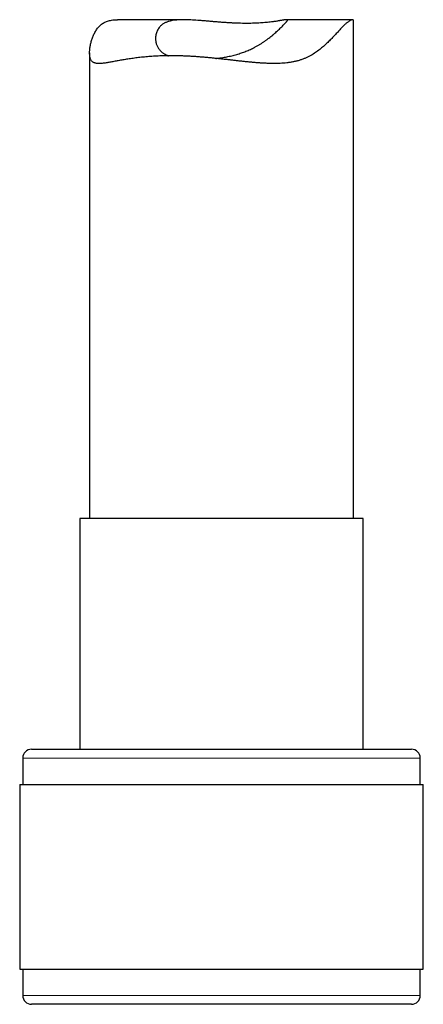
# Model space of a CAD drawing. Header units: millimetres. Extents: x 8 to 869, y 12 to 834.
# Tile 5 of 216: x 191 to 213, y 515 to 571. Entities that reach past the tile are written whole.
import ezdxf

# ---------------------------------------------------------------- set-up
doc = ezdxf.new("R2010")
doc.units = ezdxf.units.MM

msp = doc.modelspace()

# ---------------------------------------------------------------- linework, layer by layer
at = {"color": 7, "linetype": 'Continuous', "lineweight": 30}
for p, q in [((199.839, 570.802), (196.084, 570.802)), ((209.441, 570.802), (205.686, 570.802)), ((209.494, 542.44), (209.494, 570.749)), ((194.494, 568.917), (194.494, 542.44)), ((193.944, 542.44), (193.944, 529.317)), ((210.044, 542.44), (193.944, 542.44)), ((210.044, 529.317), (210.044, 542.44)), ((191.194, 529.317), (212.794, 529.317)), ((190.694, 528.817), (190.694, 527.317)), ((213.294, 527.317), (213.294, 528.817)), ((190.519, 527.317), (190.519, 516.817)), ((190.519, 527.317), (213.469, 527.317)), ((213.469, 516.817), (213.469, 527.317)), ((190.519, 516.817), (213.469, 516.817)), ((190.694, 516.817), (190.694, 515.317)), ((213.294, 515.317), (213.294, 516.817)), ((197.876, 514.817), (191.194, 514.817)), ((212.794, 514.817), (197.876, 514.817))]:
    msp.add_line(p, q, dxfattribs=at)
at = {"color": 252, "linetype": 'Continuous', "lineweight": 0}
for p, q in [((213.294, 528.817), (190.694, 528.817)), ((190.694, 515.317), (197.686, 515.317)), ((197.686, 515.317), (213.294, 515.317))]:
    msp.add_line(p, q, dxfattribs=at)
at = {"color": 7, "linetype": 'Continuous', "lineweight": 30}
for centre, start, end in [((191.194, 528.817), 90, 180), ((212.794, 528.817), 0, 90), ((191.194, 515.317), 180, 270), ((212.794, 515.317), 270, 0)]:
    msp.add_arc(centre, 0.5, start, end, dxfattribs=at)
for points, knots in [([(199.135, 568.751), (199.072, 568.751), (198.947, 568.75), (198.762, 568.747), (198.578, 568.742), (198.396, 568.735), (198.216, 568.726), (198.039, 568.715), (197.864, 568.702), (197.692, 568.688), (197.523, 568.671), (197.358, 568.654), (197.197, 568.635), (197.04, 568.614), (196.889, 568.594), (196.742, 568.572), (196.598, 568.55), (196.458, 568.527), (196.322, 568.504), (196.19, 568.48), (196.062, 568.457), (195.938, 568.435), (195.818, 568.413), (195.703, 568.393), (195.592, 568.374), (195.481, 568.355), (195.371, 568.339), (195.261, 568.325), (195.158, 568.315), (195.062, 568.31), (194.973, 568.311), (194.891, 568.318), (194.816, 568.332), (194.753, 568.352), (194.699, 568.379), (194.655, 568.411), (194.616, 568.449), (194.582, 568.495), (194.554, 568.549), (194.532, 568.611), (194.515, 568.68), (194.503, 568.755), (194.496, 568.836), (194.494, 568.922), (194.496, 569.012), (194.503, 569.106), (194.515, 569.204), (194.531, 569.304), (194.552, 569.407), (194.576, 569.511), (194.606, 569.615), (194.639, 569.719), (194.677, 569.823), (194.72, 569.926), (194.768, 570.027), (194.821, 570.127), (194.88, 570.223), (194.944, 570.314), (195.015, 570.399), (195.092, 570.477), (195.176, 570.547), (195.266, 570.608), (195.362, 570.66), (195.464, 570.704), (195.572, 570.74), (195.687, 570.767), (195.808, 570.787), (195.936, 570.798), (196.028, 570.803), (196.079, 570.801), (196.084, 570.801)], [0, 0, 0, 0, 0.0141842, 0.0283802, 0.0427304, 0.0570806, 0.0714794, 0.0858782, 0.1003829, 0.1148877, 0.1294405, 0.1439934, 0.1585311, 0.1730805, 0.1872522, 0.2014344, 0.2157621, 0.2300898, 0.2444599, 0.25883, 0.2732937, 0.2877573, 0.3022654, 0.3167733, 0.3312623, 0.3457632, 0.362524, 0.3792845, 0.3961328, 0.4129807, 0.4299454, 0.4469097, 0.4640015, 0.4810927, 0.4953296, 0.5095663, 0.5239075, 0.5382485, 0.5527221, 0.5671959, 0.5817845, 0.5963737, 0.6106737, 0.6249918, 0.63947, 0.6539487, 0.6684731, 0.6829977, 0.6975995, 0.7122014, 0.7268304, 0.7414594, 0.7560476, 0.7706431, 0.7856382, 0.8006329, 0.8156827, 0.8307319, 0.8458802, 0.8610274, 0.8763062, 0.8915849, 0.9066501, 0.9217155, 0.9369212, 0.9521271, 0.9674859, 0.9828451, 0.9983302, 1, 1, 1, 1]), ([(201.675, 568.6), (201.687, 568.601), (201.746, 568.608), (201.855, 568.622), (202, 568.642), (202.145, 568.665), (202.291, 568.692), (202.436, 568.721), (202.58, 568.753), (202.723, 568.789), (202.863, 568.827), (202.998, 568.868), (203.13, 568.911), (203.26, 568.957), (203.388, 569.006), (203.514, 569.058), (203.637, 569.113), (203.757, 569.17), (203.886, 569.236), (204.021, 569.309), (204.163, 569.392), (204.299, 569.478), (204.431, 569.566), (204.557, 569.656), (204.679, 569.747), (204.795, 569.839), (204.91, 569.934), (205.023, 570.031), (205.133, 570.13), (205.237, 570.227), (205.333, 570.319), (205.421, 570.405), (205.489, 570.473), (205.541, 570.525), (205.581, 570.565), (205.617, 570.602), (205.648, 570.636), (205.676, 570.666), (205.699, 570.694), (205.718, 570.718), (205.732, 570.738), (205.741, 570.756), (205.745, 570.77), (205.744, 570.781), (205.739, 570.79), (205.729, 570.797), (205.714, 570.8), (205.694, 570.802), (205.669, 570.802), (205.638, 570.799), (205.603, 570.795), (205.562, 570.789), (205.517, 570.782), (205.466, 570.773), (205.411, 570.764), (205.35, 570.753), (205.286, 570.742), (205.217, 570.731), (205.126, 570.716), (205.027, 570.701), (204.924, 570.687), (204.822, 570.674), (204.693, 570.658), (204.536, 570.642), (204.374, 570.628), (204.207, 570.616), (204.033, 570.606), (203.85, 570.599), (203.661, 570.594), (203.47, 570.592), (203.277, 570.593), (203.082, 570.596), (202.882, 570.602), (202.678, 570.61), (202.472, 570.621), (202.266, 570.633), (202.061, 570.647), (201.857, 570.663), (201.651, 570.68), (201.445, 570.697), (201.241, 570.715), (201.039, 570.733), (200.839, 570.75), (200.641, 570.765), (200.446, 570.779), (200.255, 570.791), (200.069, 570.798), (199.91, 570.802), (199.778, 570.802), (199.672, 570.8), (199.571, 570.795), (199.474, 570.789), (199.381, 570.78), (199.268, 570.766), (199.137, 570.744), (199.015, 570.713), (198.918, 570.682), (198.843, 570.652), (198.772, 570.619), (198.705, 570.583), (198.643, 570.542), (198.585, 570.498), (198.532, 570.45), (198.473, 570.388), (198.412, 570.308), (198.355, 570.209), (198.309, 570.105), (198.276, 569.995), (198.254, 569.884), (198.244, 569.78), (198.244, 569.686), (198.251, 569.601), (198.265, 569.517), (198.285, 569.434), (198.313, 569.353), (198.349, 569.274), (198.392, 569.197), (198.438, 569.131), (198.485, 569.074), (198.544, 569.012), (198.609, 568.955), (198.681, 568.903), (198.753, 568.857), (198.848, 568.805), (198.93, 568.768), (198.976, 568.751), (198.978, 568.75)], [0, 0, 0, 0, 0.0016401, 0.0085326, 0.0154373, 0.0223923, 0.0293473, 0.0363541, 0.0433609, 0.0504206, 0.0574935, 0.0642745, 0.0710669, 0.0779039, 0.084741, 0.091621, 0.098501, 0.1054217, 0.112352, 0.1212465, 0.1301589, 0.1391333, 0.1481236, 0.1571935, 0.1662782, 0.1754227, 0.184582, 0.194747, 0.2049342, 0.2152998, 0.2256948, 0.2360359, 0.2464168, 0.2527104, 0.2590145, 0.2653625, 0.2717106, 0.2781047, 0.2844987, 0.2909401, 0.2973934, 0.3036847, 0.3099869, 0.3163323, 0.3226777, 0.3290654, 0.3354533, 0.3418826, 0.348322, 0.3548543, 0.3613966, 0.3679786, 0.3745607, 0.3811815, 0.3878024, 0.3944619, 0.4011309, 0.4075197, 0.4139167, 0.4258821, 0.4318929, 0.4379037, 0.4485223, 0.4591793, 0.4690126, 0.478877, 0.4889295, 0.499016, 0.5090585, 0.5191353, 0.5287482, 0.5383913, 0.5482161, 0.5580727, 0.5678833, 0.5777251, 0.5873155, 0.5969345, 0.6067312, 0.6165578, 0.6263348, 0.6361414, 0.6459626, 0.6558143, 0.6658532, 0.675926, 0.6859553, 0.6960205, 0.7024375, 0.7088646, 0.7148853, 0.7209061, 0.7269627, 0.7330193, 0.743743, 0.7545212, 0.761015, 0.7675211, 0.7740771, 0.7806332, 0.7872392, 0.7938453, 0.8005007, 0.8071679, 0.8181091, 0.8290918, 0.840281, 0.851503, 0.8626641, 0.8738528, 0.8823417, 0.8908425, 0.8993947, 0.9079602, 0.9165962, 0.9252477, 0.9339563, 0.942683, 0.9489261, 0.9551766, 0.9668668, 0.9727403, 0.9786138, 0.9889941, 0.9994162, 1, 1, 1, 1]), ([(209.493, 570.749), (209.494, 570.752), (209.495, 570.766), (209.488, 570.781), (209.475, 570.795), (209.457, 570.801), (209.434, 570.802), (209.405, 570.797), (209.371, 570.786), (209.331, 570.768), (209.286, 570.743), (209.236, 570.71), (209.182, 570.671), (209.123, 570.624), (209.06, 570.57), (208.992, 570.508), (208.92, 570.438), (208.845, 570.361), (208.766, 570.277), (208.686, 570.191), (208.605, 570.103), (208.524, 570.014), (208.44, 569.924), (208.326, 569.802), (208.179, 569.649), (207.993, 569.465), (207.827, 569.314), (207.687, 569.195), (207.577, 569.106), (207.461, 569.019), (207.339, 568.933), (207.212, 568.851), (207.076, 568.77), (206.931, 568.693), (206.775, 568.62), (206.613, 568.554), (206.445, 568.496), (206.27, 568.447), (206.09, 568.407), (205.904, 568.373), (205.715, 568.348), (205.525, 568.33), (205.333, 568.318), (205.137, 568.311), (204.938, 568.31), (204.736, 568.313), (204.531, 568.321), (204.324, 568.332), (204.119, 568.345), (203.916, 568.362), (203.716, 568.379), (203.513, 568.399), (203.309, 568.42), (203.103, 568.442), (202.896, 568.465), (202.688, 568.489), (202.479, 568.512), (202.269, 568.536), (202.059, 568.559), (201.848, 568.582), (201.638, 568.604), (201.428, 568.625), (201.217, 568.645), (201.006, 568.664), (200.795, 568.681), (200.584, 568.697), (200.374, 568.711), (200.164, 568.723), (199.955, 568.733), (199.747, 568.741), (199.541, 568.747), (199.336, 568.75), (199.202, 568.751), (199.135, 568.751)], [0, 0, 0, 0, 0.005798, 0.023421, 0.036635, 0.04985, 0.063142, 0.076435, 0.089828, 0.103222, 0.116717, 0.130213, 0.143448, 0.156684, 0.170028, 0.183373, 0.19684, 0.210307, 0.223864, 0.237422, 0.24988, 0.262339, 0.274828, 0.287318, 0.311416, 0.335548, 0.35991, 0.372113, 0.384316, 0.397156, 0.409995, 0.42288, 0.435765, 0.449978, 0.46419, 0.478517, 0.492843, 0.507319, 0.521796, 0.5364, 0.551004, 0.565175, 0.579347, 0.593606, 0.607865, 0.622209, 0.636554, 0.650964, 0.665375, 0.678923, 0.692483, 0.706188, 0.719892, 0.733641, 0.747389, 0.761231, 0.775073, 0.788958, 0.802843, 0.816711, 0.830589, 0.844465, 0.858352, 0.87239, 0.886429, 0.900516, 0.914603, 0.928801, 0.942998, 0.957249, 0.971499, 0.985743, 1, 1, 1, 1])]:
    msp.add_open_spline(points, degree=3, knots=knots, dxfattribs=at)

doc.saveas('drawing.dxf')
